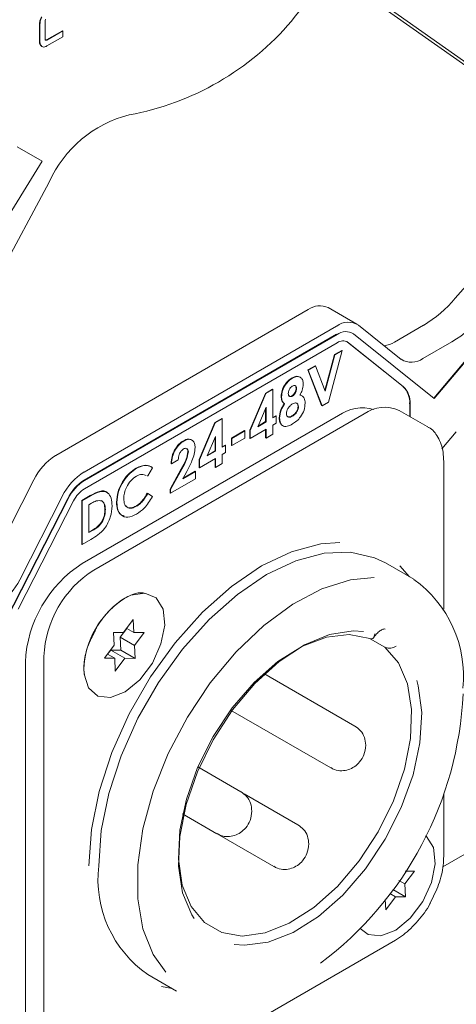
# Model space of a CAD drawing. Header units: millimetres. Extents: x 63 to 559, y 25 to 389.
# Tile 31 of 88: x 129.2 to 134.62, y 289.75 to 301.97. Entities that reach past the tile are written whole.
import ezdxf

# ---------------------------------------------------------------- set-up
doc = ezdxf.new("R2010")
doc.units = ezdxf.units.MM

msp = doc.modelspace()

# ---------------------------------------------------------------- linework, layer by layer
at = {"color": 7, "linetype": 'Continuous', "lineweight": 15}
for p, q in [((133.406, 302.335), (135.685, 300.728)), ((133.568, 302.266), (136.039, 300.524)), ((129.513, 301.954), (129.513, 301.732)), ((129.444, 301.698), (129.444, 301.919)), ((129.449, 301.695), (129.449, 301.916)), ((129.532, 301.721), (129.729, 301.834)), ((129.537, 301.718), (129.734, 301.831)), ((129.734, 301.831), (129.729, 301.834)), ((129.734, 301.831), (129.734, 301.758)), ((129.734, 301.758), (129.537, 301.644)), ((129.47, 301.641), (129.476, 301.637)), ((129.166, 300.393), (129.478, 300.213)), ((129.478, 300.213), (128.153, 298.091)), ((127.095, 295.361), (129.565, 299.955)), ((135.932, 299.168), (134.342, 297.273)), ((135.938, 299.165), (134.347, 297.269)), ((133.385, 298.193), (133.031, 298.397)), ((132.781, 298.372), (129.645, 296.561)), ((133.135, 298.168), (129.998, 296.357)), ((133.936, 297.755), (133.406, 298.179)), ((133.853, 297.97), (134.213, 298.178)), ((133.135, 298.066), (129.998, 296.255)), ((133.14, 298.063), (130.004, 296.252)), ((133.343, 298.071), (134.347, 297.269)), ((133.14, 297.961), (130.004, 296.15)), ((133.27, 297.969), (133.959, 297.419)), ((133.276, 297.966), (133.964, 297.416)), ((134.206, 297.766), (134.567, 297.974)), ((132.989, 297.368), (133.108, 297.815)), ((132.993, 297.359), (133.114, 297.812)), ((133.203, 297.864), (133.033, 297.226)), ((133.108, 297.815), (133.198, 297.867)), ((133.114, 297.812), (133.108, 297.815)), ((133.114, 297.812), (133.203, 297.864)), ((133.203, 297.864), (133.198, 297.867)), ((132.778, 297.624), (132.868, 297.676)), ((132.783, 297.621), (132.873, 297.673)), ((132.873, 297.673), (132.868, 297.676)), ((132.873, 297.673), (132.993, 297.359)), ((132.783, 297.621), (132.778, 297.624)), ((132.947, 297.182), (132.778, 297.624)), ((132.953, 297.179), (132.783, 297.621)), ((132.586, 297.521), (132.581, 297.524)), ((132.055, 296.876), (132.25, 297.333)), ((132.061, 296.873), (132.255, 297.33)), ((132.25, 297.333), (132.337, 297.384)), ((132.255, 297.33), (132.25, 297.333)), ((132.255, 297.33), (132.342, 297.381)), ((132.342, 297.381), (132.337, 297.384)), ((132.342, 297.381), (132.342, 297.028)), ((132.45, 297.292), (132.445, 297.295)), ((132.586, 297.299), (132.58, 297.302)), ((132.636, 297.393), (132.631, 297.396)), ((132.675, 297.316), (132.689, 297.309)), ((132.259, 297.163), (132.155, 296.919)), ((132.259, 296.979), (132.259, 297.163)), ((132.489, 297.202), (132.484, 297.205)), ((132.66, 297.168), (132.655, 297.171)), ((132.953, 297.179), (132.947, 297.182)), ((133.033, 297.226), (132.953, 297.179)), ((134.042, 297.205), (134.042, 297.048)), ((134.047, 297.202), (134.047, 297.045)), ((133.158, 297.058), (129.976, 295.222)), ((133.476, 297.079), (130.117, 295.14)), ((132.253, 296.982), (132.253, 297.15)), ((132.342, 297.034), (132.379, 297.055)), ((132.342, 297.028), (132.384, 297.052)), ((132.384, 297.052), (132.379, 297.055)), ((132.384, 297.052), (132.384, 296.962)), ((132.586, 297.05), (132.58, 297.053)), ((134.258, 296.923), (133.913, 297.122)), ((131.426, 296.513), (131.62, 296.97)), ((131.431, 296.509), (131.625, 296.967)), ((131.62, 296.97), (131.708, 297.02)), ((131.625, 296.967), (131.62, 296.97)), ((131.625, 296.967), (131.713, 297.017)), ((131.713, 297.017), (131.708, 297.02)), ((131.713, 297.017), (131.713, 296.664)), ((132.155, 296.919), (132.259, 296.979)), ((132.158, 296.927), (132.253, 296.982)), ((132.259, 296.979), (132.253, 296.982)), ((132.384, 296.962), (132.342, 296.938)), ((132.342, 296.938), (132.342, 296.827)), ((132.426, 297.026), (132.421, 297.03)), ((131.629, 296.799), (131.525, 296.556)), ((131.629, 296.616), (131.629, 296.799)), ((131.827, 296.778), (131.989, 296.871)), ((131.833, 296.775), (131.995, 296.868)), ((131.995, 296.868), (131.989, 296.871)), ((131.995, 296.868), (131.995, 296.778)), ((132.061, 296.873), (132.055, 296.876)), ((132.055, 296.778), (132.055, 296.876)), ((132.259, 296.889), (132.061, 296.775)), ((132.061, 296.775), (132.061, 296.873)), ((132.253, 296.781), (132.253, 296.886)), ((132.259, 296.778), (132.259, 296.889)), ((132.342, 296.827), (132.259, 296.778)), ((134.621, 296.857), (134.442, 296.643)), ((131.237, 296.742), (131.231, 296.745)), ((131.624, 296.619), (131.624, 296.787)), ((131.713, 296.67), (131.75, 296.691)), ((131.713, 296.664), (131.755, 296.688)), ((131.755, 296.688), (131.75, 296.691)), ((131.755, 296.688), (131.755, 296.598)), ((131.833, 296.775), (131.827, 296.778)), ((131.827, 296.688), (131.827, 296.778)), ((131.833, 296.685), (131.827, 296.688)), ((131.995, 296.778), (131.833, 296.685)), ((131.833, 296.685), (131.833, 296.775)), ((132.061, 296.775), (132.055, 296.778)), ((132.259, 296.778), (132.253, 296.781)), ((131.293, 296.606), (131.288, 296.609)), ((131.525, 296.556), (131.629, 296.616)), ((131.529, 296.564), (131.624, 296.619)), ((131.629, 296.616), (131.624, 296.619)), ((131.755, 296.598), (131.713, 296.574)), ((131.713, 296.574), (131.713, 296.463)), ((131.083, 296.46), (131.078, 296.463)), ((131.167, 296.508), (131.083, 296.46)), ((131.431, 296.509), (131.426, 296.513)), ((131.426, 296.414), (131.426, 296.513)), ((131.629, 296.526), (131.431, 296.411)), ((131.431, 296.411), (131.431, 296.509)), ((131.624, 296.418), (131.624, 296.523)), ((131.629, 296.415), (131.629, 296.526)), ((131.713, 296.463), (131.629, 296.415)), ((134.465, 294.657), (134.465, 296.487)), ((130.65, 296.404), (130.645, 296.407)), ((130.788, 296.308), (130.783, 296.311)), ((130.849, 296.411), (130.788, 296.308)), ((131.066, 296.145), (131.204, 296.395)), ((131.071, 296.142), (131.21, 296.392)), ((131.274, 296.365), (131.226, 296.272)), ((131.226, 296.272), (131.383, 296.363)), ((131.23, 296.281), (131.378, 296.366)), ((131.383, 296.363), (131.378, 296.366)), ((131.383, 296.363), (131.383, 296.273)), ((131.431, 296.411), (131.426, 296.414)), ((131.629, 296.415), (131.624, 296.418)), ((129.374, 296.259), (128.844, 295.224)), ((131.383, 296.273), (131.071, 296.093)), ((129.969, 296.003), (130.074, 296.064)), ((129.974, 295.999), (130.08, 296.061)), ((130.788, 296.091), (130.783, 296.094)), ((130.788, 296.091), (130.848, 296.053)), ((131.071, 296.142), (131.066, 296.145)), ((131.066, 296.096), (131.066, 296.145)), ((131.071, 296.093), (131.066, 296.096)), ((131.071, 296.093), (131.071, 296.142)), ((129.795, 296.029), (128.792, 294.069)), ((129.8, 296.026), (128.797, 294.066)), ((129.868, 295.999), (129.18, 294.654)), ((129.727, 296.055), (129.198, 295.02)), ((129.974, 295.999), (129.969, 296.003)), ((129.969, 295.462), (129.969, 296.003)), ((129.974, 295.459), (129.974, 295.999)), ((130.09, 295.97), (130.058, 295.951)), ((130.058, 295.951), (130.058, 295.605)), ((130.406, 295.98), (130.4, 295.983)), ((130.262, 295.89), (130.256, 295.893)), ((130.648, 295.932), (130.643, 295.935)), ((130.058, 295.611), (130.096, 295.633)), ((130.058, 295.605), (130.102, 295.63)), ((129.974, 295.459), (129.969, 295.462)), ((130.081, 295.521), (129.974, 295.459)), ((134.093, 295.026), (133.74, 295.23)), ((133.921, 295.191), (134.04, 295.057)), ((130.609, 294.526), (130.489, 294.366)), ((130.617, 294.365), (130.609, 294.526)), ((130.489, 294.366), (130.362, 294.367)), ((130.362, 294.367), (130.37, 294.207)), ((130.448, 294.307), (130.529, 294.416)), ((130.527, 294.417), (130.617, 294.365)), ((130.744, 294.364), (130.617, 294.365)), ((130.625, 294.205), (130.744, 294.364)), ((130.456, 294.147), (130.448, 294.307)), ((130.448, 294.307), (130.625, 294.205)), ((133.553, 294.288), (133.733, 294.185)), ((130.37, 294.207), (130.25, 294.048)), ((130.29, 294.097), (130.328, 294.148)), ((130.328, 294.148), (130.456, 294.147)), ((130.328, 294.148), (130.505, 294.046)), ((130.456, 294.147), (130.633, 294.045)), ((130.633, 294.045), (130.625, 294.205)), ((129.269, 293.997), (129.269, 288.465)), ((129.498, 294.068), (129.498, 289.169)), ((130.25, 294.048), (130.378, 294.047)), ((130.288, 294.098), (130.378, 294.047)), ((130.378, 294.047), (130.385, 293.887)), ((130.385, 293.887), (130.505, 294.046)), ((130.505, 294.046), (130.633, 294.045)), ((129.498, 293.864), (129.498, 288.332)), ((130.004, 293.836), (129.993, 293.906)), ((133.361, 293.205), (132.229, 293.858)), ((138.196, 293.618), (134.453, 291.458)), ((131.817, 293.403), (133.061, 292.686)), ((131.946, 292.389), (131.41, 292.698)), ((132.654, 291.98), (131.987, 292.365)), ((134.465, 291.588), (134.465, 292.362)), ((131.222, 292.114), (131.646, 291.869)), ((131.222, 292.114), (132.354, 291.461)), ((133.983, 291.245), (134.103, 291.404)), ((134.103, 291.404), (133.987, 291.405)), ((133.831, 291.177), (133.991, 291.085)), ((133.909, 291.288), (133.983, 291.245)), ((133.991, 291.085), (133.983, 291.245)), ((133.738, 291.053), (133.744, 290.926)), ((133.744, 290.926), (133.864, 291.086)), ((133.794, 291.126), (133.864, 291.086)), ((133.864, 291.086), (133.991, 291.085)), ((130.506, 288.608), (133.864, 290.547)), ((130.79, 290.12), (131.144, 289.916)), ((131.09, 289.947), (130.959, 289.971))]:
    msp.add_line(p, q, dxfattribs=at)
at = {"color": 7, "linetype": 'Continuous', "lineweight": 15, "flags": 128}
for points in [[(134.258, 296.923), (134.258, 296.923), (134.269, 296.917)], [(130.055, 291.471), (130.088, 291.92), (130.185, 292.394), (130.343, 292.877), (130.558, 293.355), (130.822, 293.814), (131.129, 294.239), (131.468, 294.617), (131.83, 294.938), (132.203, 295.191), (132.576, 295.368), (132.938, 295.465), (133.173, 295.483)], [(133.74, 295.23), (133.606, 295.294), (133.308, 295.363), (132.978, 295.35), (132.627, 295.256), (132.265, 295.084), (131.903, 294.838), (131.551, 294.527), (131.222, 294.159), (130.924, 293.746), (130.667, 293.301), (130.458, 292.836), (130.305, 292.367), (130.211, 291.907), (130.179, 291.471)], [(133.599, 295.048), (133.306, 295.019), (132.952, 294.908), (132.59, 294.718), (132.23, 294.454), (131.885, 294.125), (131.565, 293.742), (131.282, 293.317), (131.043, 292.864), (130.857, 292.396), (130.729, 291.931), (130.664, 291.481), (130.664, 291.062), (130.729, 290.687), (130.857, 290.368), (131.012, 290.149)], [(129.993, 293.915), (129.997, 293.849), (130.052, 293.677), (130.167, 293.576), (130.327, 293.56), (130.509, 293.631), (130.691, 293.78), (130.846, 293.987), (130.953, 294.223), (131, 294.457), (130.978, 294.657), (130.892, 294.796), (130.752, 294.855), (130.578, 294.827), (130.497, 294.788)], [(131.365, 290.816), (131.335, 290.863), (131.222, 291.136), (131.171, 291.464), (131.186, 291.835), (131.265, 292.231), (131.405, 292.637), (131.601, 293.033), (131.842, 293.404), (132.12, 293.733), (132.422, 294.006), (132.736, 294.211), (133.046, 294.34), (133.341, 294.386), (133.47, 294.379)], [(133.546, 294.293), (133.292, 294.342), (133.01, 294.308), (132.71, 294.194), (132.405, 294.004), (132.111, 293.746), (131.838, 293.431), (131.601, 293.075), (131.407, 292.692), (131.268, 292.299), (131.188, 291.913), (131.171, 291.553), (131.217, 291.232), (131.326, 290.967), (131.492, 290.767), (131.707, 290.643), (131.962, 290.599), (132.246, 290.638), (132.547, 290.758), (132.851, 290.953), (133.145, 291.215), (133.415, 291.532), (133.65, 291.891), (133.84, 292.275), (133.976, 292.668), (134.052, 293.052), (134.065, 293.411), (134.014, 293.728), (133.902, 293.99), (133.733, 294.185)], [(134.129, 293.769), (134.147, 293.704), (134.191, 293.371), (134.17, 292.997), (134.084, 292.599), (133.938, 292.194), (133.738, 291.799), (133.492, 291.432), (133.211, 291.107), (132.908, 290.841), (132.594, 290.643), (132.284, 290.522), (131.991, 290.484), (131.861, 290.495)], [(133.427, 290.693), (133.526, 290.616), (133.685, 290.6), (133.868, 290.671), (134.049, 290.82), (134.204, 291.027), (134.312, 291.263), (134.359, 291.496), (134.337, 291.696), (134.25, 291.835), (134.239, 291.844)]]:
    msp.add_lwpolyline(points, dxfattribs=at)
at = {"color": 7, "linetype": 'Continuous', "lineweight": 15}
for centre, radius, start, end in [((133.262, 301.505), 0.82, 68.0687, 146.8478), ((129.932, 304.203), 3.471, 280.3881, 319.6065), ((130.92, 299.35), 1.484, 104.1177, 155.9481), ((121.377, 309.968), 17.5, 319.1162, 324.3466), ((133.402, 299.533), 1.58, 300.9112, 319.7825), ((132.927, 298.173), 0.247, 65.0868, 126.2236), ((133.755, 299.329), 1.58, 300.9112, 319.7825), ((133.278, 297.978), 0.238, 57.56, 126.8857), ((133.248, 297.92), 0.179, 57.5601, 126.8852), ((133.212, 297.866), 0.119, 57.5603, 126.8854), ((133.675, 298.263), 0.343, 278.3768, 301.2984), ((134.063, 297.957), 0.238, 237.56, 306.8853), ((133.775, 297.225), 0.267, 355.5946, 46.5486), ((133.78, 297.222), 0.267, 355.5946, 46.5486), ((133.732, 296.721), 0.44, 65.6928, 125.6177), ((133.46, 296.622), 0.531, 75.0276, 124.7585), ((130.039, 295.936), 0.74, 122.2118, 154.0517), ((130.393, 295.732), 0.74, 122.2118, 154.0517), ((130.294, 295.786), 0.555, 122.2121, 154.0515), ((130.299, 295.783), 0.555, 122.2121, 154.0515), ((130.201, 295.837), 0.37, 122.2119, 154.0515), ((130.804, 293.927), 1.537, 122.6054, 177.3945), ((130.842, 294.007), 1.345, 122.6055, 177.3945), ((128.533, 295.344), 0.74, 302.212, 334.0516), ((133.229, 293.821), 1.482, 354.3376, 54.3502), ((131.086, 293.866), 1.093, 122.0571, 177.948), ((130.275, 293.811), 4.435, 306.8222, 357.3125), ((131.614, 291.306), 1.444, 173.4667, 235.2211)]:
    msp.add_arc(centre, radius, start, end, dxfattribs=at)
for points, knots in [([(129.444, 301.919), (129.445, 301.935), (129.448, 301.964), (129.463, 301.993), (129.47, 302.006)], [0, 0, 0, 0, 0.555546, 1, 1, 1, 1]), ([(129.449, 301.916), (129.451, 301.932), (129.453, 301.961), (129.468, 301.99), (129.475, 302.003)], [0, 0, 0, 0, 0.555546, 1, 1, 1, 1]), ([(129.52, 301.977), (129.518, 301.973), (129.514, 301.965), (129.513, 301.957), (129.513, 301.954)], [0, 0, 0, 0, 0.555738, 1, 1, 1, 1]), ([(129.47, 301.641), (129.461, 301.648), (129.446, 301.66), (129.445, 301.686), (129.444, 301.698)], [0, 0, 0, 0, 0.55684, 1, 1, 1, 1]), ([(129.475, 301.638), (129.467, 301.645), (129.452, 301.657), (129.45, 301.683), (129.449, 301.695)], [0, 0, 0, 0, 0.55684, 1, 1, 1, 1]), ([(129.513, 301.732), (129.513, 301.728), (129.514, 301.721), (129.518, 301.717), (129.52, 301.716)], [0, 0, 0, 0, 0.55717, 1, 1, 1, 1]), ([(129.515, 301.719), (129.518, 301.718), (129.523, 301.716), (129.529, 301.719), (129.532, 301.721)], [0, 0, 0, 0, 0.5582813, 1, 1, 1, 1]), ([(129.52, 301.716), (129.523, 301.715), (129.528, 301.713), (129.535, 301.716), (129.537, 301.718)], [0, 0, 0, 0, 0.5582813, 1, 1, 1, 1]), ([(129.537, 301.644), (129.524, 301.638), (129.501, 301.627), (129.483, 301.634), (129.475, 301.638)], [0, 0, 0, 0, 0.558479, 1, 1, 1, 1]), ([(132.581, 297.524), (132.601, 297.535), (132.632, 297.551), (132.655, 297.541), (132.662, 297.538)], [0, 0, 0, 0, 0.661075, 1, 1, 1, 1]), ([(132.586, 297.521), (132.606, 297.531), (132.645, 297.549), (132.69, 297.534), (132.716, 297.497), (132.719, 297.463), (132.72, 297.446)], [0, 0, 0, 0, 0.279933, 0.559058, 0.779512, 1, 1, 1, 1]), ([(132.445, 297.295), (132.447, 297.319), (132.452, 297.367), (132.488, 297.44), (132.534, 297.494), (132.565, 297.514), (132.581, 297.524)], [0, 0, 0, 0, 0.279708, 0.558966, 0.779286, 1, 1, 1, 1]), ([(132.45, 297.292), (132.453, 297.316), (132.457, 297.364), (132.493, 297.437), (132.539, 297.49), (132.57, 297.511), (132.586, 297.521)], [0, 0, 0, 0, 0.279708, 0.558966, 0.779286, 1, 1, 1, 1]), ([(132.584, 297.423), (132.576, 297.418), (132.561, 297.407), (132.545, 297.38), (132.535, 297.355), (132.535, 297.34), (132.534, 297.333)], [0, 0, 0, 0, 0.279576, 0.558785, 0.77926, 1, 1, 1, 1]), ([(132.636, 297.393), (132.636, 297.401), (132.634, 297.419), (132.62, 297.431), (132.602, 297.432), (132.59, 297.426), (132.584, 297.423)], [0, 0, 0, 0, 0.279957, 0.559159, 0.779347, 1, 1, 1, 1]), ([(132.631, 297.396), (132.63, 297.405), (132.629, 297.421), (132.62, 297.427), (132.616, 297.43)], [0, 0, 0, 0, 0.557199, 1, 1, 1, 1]), ([(132.72, 297.446), (132.718, 297.421), (132.713, 297.377), (132.69, 297.332), (132.68, 297.312)], [0, 0, 0, 0, 0.55809, 1, 1, 1, 1]), ([(132.484, 297.205), (132.472, 297.217), (132.45, 297.238), (132.447, 297.277), (132.445, 297.295)], [0, 0, 0, 0, 0.559614, 1, 1, 1, 1]), ([(132.489, 297.202), (132.477, 297.214), (132.455, 297.235), (132.452, 297.274), (132.45, 297.292)], [0, 0, 0, 0, 0.559614, 1, 1, 1, 1]), ([(132.534, 297.333), (132.535, 297.325), (132.537, 297.307), (132.55, 297.294), (132.567, 297.291), (132.579, 297.296), (132.586, 297.299)], [0, 0, 0, 0, 0.280015, 0.559823, 0.7799, 1, 1, 1, 1]), ([(132.542, 297.303), (132.544, 297.301), (132.548, 297.295), (132.562, 297.294), (132.574, 297.3), (132.58, 297.302)], [0, 0, 0, 0, 0.174966, 0.587462, 1, 1, 1, 1]), ([(132.58, 297.302), (132.588, 297.308), (132.604, 297.319), (132.621, 297.347), (132.63, 297.374), (132.631, 297.388), (132.631, 297.396)], [0, 0, 0, 0, 0.27936, 0.558689, 0.779131, 1, 1, 1, 1]), ([(132.586, 297.299), (132.593, 297.305), (132.609, 297.316), (132.626, 297.344), (132.635, 297.371), (132.636, 297.385), (132.636, 297.393)], [0, 0, 0, 0, 0.27936, 0.558689, 0.779131, 1, 1, 1, 1]), ([(132.68, 297.312), (132.691, 297.309), (132.712, 297.302), (132.738, 297.27), (132.742, 297.233), (132.744, 297.21)], [0, 0, 0, 0, 0.280559, 0.561067, 1, 1, 1, 1]), ([(132.421, 297.03), (132.425, 297.063), (132.432, 297.122), (132.468, 297.18), (132.484, 297.205)], [0, 0, 0, 0, 0.558237, 1, 1, 1, 1]), ([(132.426, 297.026), (132.43, 297.06), (132.437, 297.119), (132.473, 297.177), (132.489, 297.202)], [0, 0, 0, 0, 0.558237, 1, 1, 1, 1]), ([(132.587, 297.203), (132.576, 297.196), (132.555, 297.182), (132.53, 297.149), (132.513, 297.114), (132.511, 297.094), (132.51, 297.084)], [0, 0, 0, 0, 0.280314, 0.560077, 0.780208, 1, 1, 1, 1]), ([(132.58, 297.053), (132.591, 297.06), (132.612, 297.074), (132.637, 297.106), (132.653, 297.141), (132.654, 297.161), (132.655, 297.171)], [0, 0, 0, 0, 0.280632, 0.560023, 0.779863, 1, 1, 1, 1]), ([(132.744, 297.21), (132.741, 297.182), (132.736, 297.127), (132.693, 297.045), (132.639, 296.987), (132.604, 296.965), (132.586, 296.954)], [0, 0, 0, 0, 0.279622, 0.558864, 0.778985, 1, 1, 1, 1]), ([(132.586, 297.05), (132.596, 297.057), (132.617, 297.071), (132.642, 297.103), (132.658, 297.138), (132.66, 297.158), (132.66, 297.168)], [0, 0, 0, 0, 0.280632, 0.560023, 0.779863, 1, 1, 1, 1]), ([(132.66, 297.168), (132.659, 297.179), (132.656, 297.202), (132.635, 297.215), (132.611, 297.215), (132.595, 297.207), (132.587, 297.203)], [0, 0, 0, 0, 0.279246, 0.558764, 0.779225, 1, 1, 1, 1]), ([(132.655, 297.171), (132.654, 297.183), (132.652, 297.205), (132.637, 297.212), (132.629, 297.215)], [0, 0, 0, 0, 0.525189, 1, 1, 1, 1]), ([(132.51, 297.084), (132.512, 297.072), (132.515, 297.05), (132.536, 297.036), (132.561, 297.038), (132.577, 297.046), (132.586, 297.05)], [0, 0, 0, 0, 0.27897, 0.558601, 0.779022, 1, 1, 1, 1]), ([(132.52, 297.051), (132.524, 297.047), (132.533, 297.039), (132.556, 297.041), (132.572, 297.049), (132.58, 297.053)], [0, 0, 0, 0, 0.293054, 0.646081, 1, 1, 1, 1]), ([(132.445, 296.953), (132.439, 296.96), (132.423, 296.977), (132.422, 297.009), (132.421, 297.03)], [0, 0, 0, 0, 0.353394, 1, 1, 1, 1]), ([(132.586, 296.954), (132.564, 296.941), (132.518, 296.917), (132.462, 296.925), (132.431, 296.967), (132.428, 297.007), (132.426, 297.026)], [0, 0, 0, 0, 0.28085, 0.559238, 0.779524, 1, 1, 1, 1]), ([(134.465, 296.487), (134.463, 296.526), (134.459, 296.639), (134.402, 296.786), (134.327, 296.892), (134.273, 296.912), (134.269, 296.913)], [0, 0, 0, 0, 0.212807, 0.62007, 0.972333, 1, 1, 1, 1]), ([(131.078, 296.463), (131.08, 296.492), (131.086, 296.55), (131.122, 296.637), (131.175, 296.707), (131.213, 296.733), (131.231, 296.745)], [0, 0, 0, 0, 0.280629, 0.559915, 0.779791, 1, 1, 1, 1]), ([(131.083, 296.46), (131.086, 296.489), (131.091, 296.546), (131.128, 296.634), (131.18, 296.704), (131.218, 296.73), (131.237, 296.742)], [0, 0, 0, 0, 0.280629, 0.559915, 0.779791, 1, 1, 1, 1]), ([(131.231, 296.745), (131.253, 296.757), (131.28, 296.772), (131.299, 296.764), (131.303, 296.762)], [0, 0, 0, 0, 0.8089037, 1, 1, 1, 1]), ([(131.237, 296.742), (131.258, 296.752), (131.299, 296.771), (131.345, 296.753), (131.372, 296.714), (131.375, 296.679), (131.377, 296.661)], [0, 0, 0, 0, 0.279805, 0.55906, 0.779651, 1, 1, 1, 1]), ([(131.232, 296.643), (131.221, 296.634), (131.199, 296.617), (131.172, 296.564), (131.169, 296.529), (131.167, 296.508)], [0, 0, 0, 0, 0.278754, 0.559271, 1, 1, 1, 1]), ([(131.204, 296.395), (131.227, 296.435), (131.268, 296.505), (131.282, 296.578), (131.288, 296.609)], [0, 0, 0, 0, 0.562474, 1, 1, 1, 1]), ([(131.21, 296.392), (131.233, 296.432), (131.273, 296.502), (131.287, 296.575), (131.293, 296.606)], [0, 0, 0, 0, 0.562474, 1, 1, 1, 1]), ([(131.293, 296.606), (131.292, 296.616), (131.29, 296.636), (131.274, 296.651), (131.254, 296.653), (131.239, 296.646), (131.232, 296.643)], [0, 0, 0, 0, 0.2799099, 0.559171, 0.7793864, 1, 1, 1, 1]), ([(131.377, 296.661), (131.374, 296.635), (131.369, 296.581), (131.333, 296.479), (131.297, 296.408), (131.274, 296.365)], [0, 0, 0, 0, 0.279437, 0.559473, 1, 1, 1, 1]), ([(131.288, 296.609), (131.287, 296.62), (131.286, 296.636), (131.277, 296.643), (131.274, 296.646)], [0, 0, 0, 0, 0.644564, 1, 1, 1, 1]), ([(130.645, 296.407), (130.688, 296.425), (130.764, 296.458), (130.82, 296.427), (130.844, 296.414)], [0, 0, 0, 0, 0.559021, 1, 1, 1, 1]), ([(130.65, 296.404), (130.693, 296.422), (130.77, 296.454), (130.825, 296.424), (130.849, 296.411)], [0, 0, 0, 0, 0.559021, 1, 1, 1, 1]), ([(130.4, 295.983), (130.404, 296.027), (130.411, 296.115), (130.478, 296.246), (130.559, 296.348), (130.616, 296.387), (130.645, 296.407)], [0, 0, 0, 0, 0.279808, 0.559089, 0.779589, 1, 1, 1, 1]), ([(130.406, 295.98), (130.409, 296.024), (130.417, 296.112), (130.483, 296.243), (130.565, 296.345), (130.621, 296.384), (130.65, 296.404)], [0, 0, 0, 0, 0.279808, 0.559089, 0.779589, 1, 1, 1, 1]), ([(130.647, 296.305), (130.623, 296.288), (130.576, 296.255), (130.524, 296.174), (130.494, 296.095), (130.491, 296.05), (130.49, 296.028)], [0, 0, 0, 0, 0.279593, 0.5591645, 0.7794287, 1, 1, 1, 1]), ([(130.768, 296.313), (130.751, 296.321), (130.717, 296.337), (130.671, 296.316), (130.647, 296.305)], [0, 0, 0, 0, 0.480134, 1, 1, 1, 1]), ([(130.074, 296.064), (130.112, 296.085), (130.188, 296.126), (130.269, 296.127), (130.288, 296.095), (130.29, 296.092)], [0, 0, 0, 0, 0.4764538, 0.9457565, 1, 1, 1, 1]), ([(130.08, 296.061), (130.118, 296.083), (130.196, 296.126), (130.291, 296.113), (130.339, 296.037), (130.343, 295.97), (130.346, 295.936)], [0, 0, 0, 0, 0.281483, 0.55874, 0.779177, 1, 1, 1, 1]), ([(130.643, 295.935), (130.658, 295.945), (130.688, 295.964), (130.738, 296.018), (130.765, 296.065), (130.783, 296.094)], [0, 0, 0, 0, 0.280119, 0.559902, 1, 1, 1, 1]), ([(130.648, 295.932), (130.663, 295.941), (130.693, 295.961), (130.743, 296.015), (130.771, 296.062), (130.788, 296.091)], [0, 0, 0, 0, 0.280119, 0.559902, 1, 1, 1, 1]), ([(130.218, 296), (130.196, 296.002), (130.156, 296.007), (130.11, 295.981), (130.09, 295.97)], [0, 0, 0, 0, 0.557302, 1, 1, 1, 1]), ([(130.256, 295.893), (130.255, 295.92), (130.252, 295.97), (130.224, 295.993), (130.212, 296.003)], [0, 0, 0, 0, 0.5603124, 1, 1, 1, 1]), ([(130.262, 295.89), (130.26, 295.917), (130.257, 295.967), (130.23, 295.99), (130.218, 296)], [0, 0, 0, 0, 0.5603124, 1, 1, 1, 1]), ([(130.497, 295.814), (130.481, 295.817), (130.442, 295.825), (130.407, 295.889), (130.403, 295.951), (130.4, 295.983)], [0, 0, 0, 0, 0.250492, 0.624884, 1, 1, 1, 1]), ([(130.648, 295.835), (130.612, 295.818), (130.539, 295.784), (130.457, 295.814), (130.412, 295.884), (130.408, 295.948), (130.406, 295.98)], [0, 0, 0, 0, 0.279825, 0.559132, 0.779353, 1, 1, 1, 1]), ([(130.49, 296.028), (130.492, 296.002), (130.496, 295.95), (130.538, 295.91), (130.592, 295.905), (130.629, 295.923), (130.648, 295.932)], [0, 0, 0, 0, 0.280008, 0.559186, 0.779528, 1, 1, 1, 1]), ([(130.513, 295.943), (130.521, 295.933), (130.539, 295.91), (130.587, 295.909), (130.624, 295.926), (130.643, 295.935)], [0, 0, 0, 0, 0.2820678, 0.6409284, 1, 1, 1, 1]), ([(130.848, 296.053), (130.815, 296.001), (130.758, 295.909), (130.682, 295.857), (130.648, 295.835)], [0, 0, 0, 0, 0.55981, 1, 1, 1, 1]), ([(130.346, 295.936), (130.342, 295.891), (130.334, 295.8), (130.264, 295.659), (130.169, 295.572), (130.111, 295.538), (130.081, 295.521)], [0, 0, 0, 0, 0.280266, 0.558935, 0.778318, 1, 1, 1, 1]), ([(130.096, 295.633), (130.12, 295.647), (130.167, 295.673), (130.226, 295.748), (130.253, 295.827), (130.255, 295.871), (130.256, 295.893)], [0, 0, 0, 0, 0.281796, 0.558441, 0.778841, 1, 1, 1, 1]), ([(130.102, 295.63), (130.125, 295.644), (130.172, 295.67), (130.231, 295.745), (130.258, 295.824), (130.261, 295.868), (130.262, 295.89)], [0, 0, 0, 0, 0.281796, 0.558441, 0.778841, 1, 1, 1, 1]), ([(130.128, 294.372), (130.136, 294.389), (130.175, 294.476), (130.286, 294.616), (130.443, 294.763), (130.601, 294.844), (130.706, 294.867), (130.744, 294.851), (130.751, 294.849)], [0, 0, 0, 0, 0.053107, 0.280614, 0.506949, 0.730356, 0.951429, 1, 1, 1, 1]), ([(129.993, 293.906), (129.995, 293.938), (129.999, 294.032), (130.037, 294.196), (130.101, 294.319), (130.128, 294.372)], [0, 0, 0, 0, 0.224856, 0.662122, 1, 1, 1, 1]), ([(133.595, 294.301), (133.599, 294.308), (133.615, 294.335), (133.651, 294.37), (133.693, 294.401), (133.726, 294.411), (133.736, 294.409), (133.737, 294.408), (133.737, 294.408)], [0, 0, 0, 0, 0.068266, 0.292204, 0.487621, 0.690405, 0.891604, 1, 1, 1, 1]), ([(133.546, 294.293), (133.551, 294.29), (133.562, 294.285), (133.579, 294.287), (133.593, 294.298), (133.604, 294.318), (133.607, 294.337), (133.608, 294.348), (133.608, 294.349)], [0, 0, 0, 0, 0.154463, 0.308107, 0.526405, 0.749403, 0.993756, 1, 1, 1, 1]), ([(133.874, 294.195), (133.873, 294.195), (133.864, 294.189), (133.844, 294.179), (133.81, 294.172), (133.779, 294.171), (133.752, 294.176), (133.739, 294.182), (133.733, 294.185)], [0, 0, 0, 0, 0.006244, 0.250596, 0.473592, 0.691892, 0.845536, 1, 1, 1, 1]), ([(133.496, 292.966), (133.493, 292.999), (133.486, 293.064), (133.437, 293.15), (133.386, 293.186), (133.361, 293.203)], [0, 0, 0, 0, 0.350705, 0.685031, 1, 1, 1, 1]), ([(133.063, 292.689), (133.077, 292.68), (133.118, 292.654), (133.196, 292.646), (133.282, 292.659), (133.358, 292.698), (133.426, 292.76), (133.483, 292.851), (133.491, 292.926), (133.496, 292.966)], [0, 0, 0, 0, 0.08113, 0.231231, 0.366055, 0.497776, 0.639615, 0.808654, 1, 1, 1, 1]), ([(132.082, 292.149), (132.078, 292.183), (132.072, 292.248), (132.023, 292.334), (131.972, 292.37), (131.947, 292.387)], [0, 0, 0, 0, 0.350705, 0.685031, 1, 1, 1, 1]), ([(131.649, 291.873), (131.663, 291.864), (131.704, 291.838), (131.782, 291.829), (131.867, 291.843), (131.944, 291.881), (132.012, 291.944), (132.069, 292.035), (132.077, 292.11), (132.082, 292.149)], [0, 0, 0, 0, 0.081129, 0.231231, 0.366055, 0.497776, 0.639615, 0.808654, 1, 1, 1, 1]), ([(132.789, 291.741), (132.786, 291.774), (132.779, 291.839), (132.73, 291.925), (132.679, 291.961), (132.654, 291.979)], [0, 0, 0, 0, 0.350705, 0.685033, 1, 1, 1, 1]), ([(132.356, 291.464), (132.37, 291.455), (132.411, 291.429), (132.489, 291.421), (132.575, 291.435), (132.651, 291.473), (132.719, 291.535), (132.776, 291.627), (132.784, 291.701), (132.789, 291.741)], [0, 0, 0, 0, 0.081129, 0.231231, 0.366055, 0.497776, 0.639615, 0.808654, 1, 1, 1, 1]), ([(134.296, 291.007), (134.334, 291.083), (134.412, 291.238), (134.459, 291.439), (134.463, 291.551), (134.465, 291.588)], [0, 0, 0, 0, 0.394726, 0.803313, 1, 1, 1, 1]), ([(133.864, 290.547), (133.898, 290.569), (133.996, 290.631), (134.144, 290.781), (134.258, 290.923), (134.295, 291.005), (134.296, 291.007)], [0, 0, 0, 0, 0.206964, 0.597955, 0.988493, 1, 1, 1, 1])]:
    msp.add_open_spline(points, degree=3, knots=knots, dxfattribs=at)

doc.saveas('drawing.dxf')
